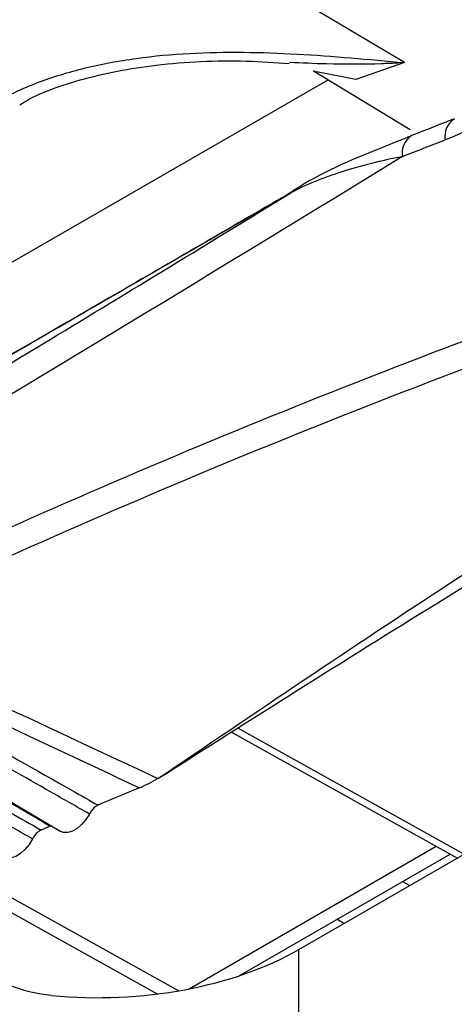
# Model space of a CAD drawing. Header units: millimetres. Extents: x 15440 to 16422, y 10215 to 11289.
# Tile 24 of 143: x 16196.69 to 16201.37, y 10365.13 to 10375.74. Entities that reach past the tile are written whole.
import ezdxf

# ---------------------------------------------------------------- set-up
doc = ezdxf.new("R2010")
doc.units = ezdxf.units.MM

msp = doc.modelspace()

# ---------------------------------------------------------------- linework, layer by layer
at = {"color": 7, "linetype": 'Continuous', "lineweight": 25}
for p, q in [((16200.836, 10375.278), (16197.97, 10376.99)), ((16199.859, 10375.189), (16200.9, 10374.558)), ((16194.739, 10372.049), (16200.015, 10375.094)), ((16199.633, 10373.889), (16199.612, 10373.875)), ((16199.701, 10365.724), (16208.447, 10370.773)), ((16194.116, 10368.784), (16197.138, 10366.996)), ((16198.976, 10368.063), (16201.407, 10366.708)), ((16199.045, 10368.107), (16201.479, 10366.75)), ((16197.036, 10367.057), (16197.019, 10367.052)), ((16198.517, 10365.298), (16201.179, 10366.835)), ((16199.049, 10365.437), (16201.328, 10366.752)), ((16196.154, 10366.534), (16198.406, 10365.278)), ((16196.032, 10366.437), (16198.174, 10365.244)), ((16200.816, 10366.457), (16200.894, 10366.412)), ((16200.186, 10366.004), (16200.109, 10366.049)), ((16199.701, 10362.901), (16199.701, 10365.724))]:
    msp.add_line(p, q, dxfattribs=at)
at = {"color": 7, "linetype": 'Continuous', "lineweight": 25, "flags": 128}
for points in [[(16200.836, 10375.278), (16200.313, 10375.096), (16199.871, 10375.182), (16199.859, 10375.189)], [(16197.444, 10367.183), (16197.406, 10367.123), (16197.361, 10367.069), (16197.312, 10367.027), (16197.261, 10366.998), (16197.212, 10366.983), (16197.167, 10366.985), (16197.138, 10366.996)], [(16196.832, 10366.914), (16196.795, 10366.853), (16196.75, 10366.799), (16196.701, 10366.756), (16196.651, 10366.725), (16196.601, 10366.71), (16196.556, 10366.71), (16196.524, 10366.723)]]:
    msp.add_lwpolyline(points, dxfattribs=at)
at = {"color": 7, "linetype": 'Continuous', "lineweight": 25}
for centre, radius, start, end in [((16201.495, 10374.486), 0.222, 122.3384, 190.3012), ((16201.037, 10374.305), 0.225, 123.7552, 189.9101), ((16212.444, 10332.355), 37.972, 112.3925, 113.1156), ((16213.016, 10331.035), 39.41, 113.9486, 114.0983)]:
    msp.add_arc(centre, radius, start, end, dxfattribs=at)
for centre, major_axis, ratio, start_param, end_param in [((16243.449, 10338.831), (76.247, 1.126), 0.567192, 2.148484, 2.155769), ((16243.449, 10334.467), (76.247, -1.17), 0.587249, 2.138607, 2.273723), ((16243.447, 10334.305), (76.047, -1.17), 0.587275, 2.138632, 2.273747), ((18278.215, 9118.736), (2106.761, -1258.308), 0.01511, 2.990903, 3.001309), ((18278.24, 9120.355), (2106.744, -1256.692), 0.014529, 2.991299, 3.001758), ((16197.58, 10366.906), (3, 0.045), 0.567125, 4.521612, 5.489361)]:
    msp.add_ellipse(centre, major_axis=major_axis, ratio=ratio, start_param=start_param, end_param=end_param, dxfattribs=at)
for points, knots in [([(16282.525, 10393.977), (16282.119, 10393.737), (16281.308, 10393.257), (16280.095, 10392.539), (16278.886, 10391.825), (16277.681, 10391.113), (16276.482, 10390.404), (16275.286, 10389.699), (16274.096, 10388.996), (16272.909, 10388.297), (16271.728, 10387.601), (16270.55, 10386.907), (16269.378, 10386.217), (16268.21, 10385.529), (16267.046, 10384.845), (16265.887, 10384.164), (16264.732, 10383.486), (16263.582, 10382.81), (16262.436, 10382.138), (16261.295, 10381.469), (16260.159, 10380.803), (16257.357, 10379.162), (16252.943, 10376.582), (16247.014, 10373.128), (16241.231, 10369.77), (16235.612, 10366.52), (16230.159, 10363.379), (16224.876, 10360.348), (16219.748, 10357.419), (16215.88, 10355.22), (16213.169, 10353.685), (16211.547, 10352.767), (16209.944, 10351.862), (16208.359, 10350.969), (16206.793, 10350.089), (16205.247, 10349.22), (16203.718, 10348.364), (16202.209, 10347.52), (16200.719, 10346.689), (16199.246, 10345.869), (16198.282, 10345.334), (16197.799, 10345.066)], [0, 0, 0, 0, 0.0122425, 0.0244664, 0.0366722, 0.0488605, 0.0610319, 0.073187, 0.0853265, 0.0974509, 0.1095608, 0.1216569, 0.1337397, 0.1458099, 0.1578681, 0.1699149, 0.1819509, 0.1939768, 0.2059932, 0.2180006, 0.2299997, 0.2419912, 0.3070125, 0.3717963, 0.4364455, 0.5010636, 0.5651346, 0.6292379, 0.6934744, 0.7579444, 0.7797585, 0.8015997, 0.8234716, 0.8453781, 0.8673228, 0.8893094, 0.9113417, 0.9334232, 0.9555577, 0.9777488, 1, 1, 1, 1]), ([(16195.793, 10343.812), (16201.238, 10346.831), (16207.155, 10350.151), (16215.188, 10354.707), (16216.827, 10355.638), (16220.17, 10357.543), (16221.876, 10358.517), (16227.084, 10361.499), (16230.66, 10363.555), (16241.707, 10369.932), (16249.4, 10374.406), (16261.403, 10381.433), (16265.482, 10383.828), (16270.677, 10386.887), (16271.721, 10387.502), (16273.814, 10388.737), (16274.863, 10389.356), (16278.016, 10391.218), (16280.127, 10392.466), (16282.248, 10393.722)], [0, 0, 0, 0, 0.25, 0.25, 0.3125, 0.3125, 0.375, 0.375, 0.5, 0.5, 0.75, 0.75, 0.875, 0.875, 0.90625, 0.90625, 0.9375, 0.9375, 1, 1, 1, 1]), ([(16201.277, 10378.916), (16201.428, 10378.973), (16201.581, 10379.016), (16201.878, 10379.072), (16202.024, 10379.085), (16202.307, 10379.08), (16202.445, 10379.062), (16202.701, 10378.997), (16202.822, 10378.949), (16203.045, 10378.824), (16203.145, 10378.747), (16203.321, 10378.568), (16203.397, 10378.465), (16203.521, 10378.236), (16203.567, 10378.112), (16203.63, 10377.845), (16203.647, 10377.701), (16203.647, 10377.258), (16203.582, 10376.939), (16203.334, 10376.304), (16203.156, 10375.995), (16202.821, 10375.565), (16202.701, 10375.431), (16202.445, 10375.177), (16202.307, 10375.057), (16202.024, 10374.842), (16201.878, 10374.746), (16201.581, 10374.577), (16201.428, 10374.504), (16201.277, 10374.446)], [0, 0, 0, 0, 0.0625, 0.0625, 0.125, 0.125, 0.1875, 0.1875, 0.25, 0.25, 0.3125, 0.3125, 0.375, 0.375, 0.4375, 0.4375, 0.5, 0.5, 0.625, 0.625, 0.75, 0.75, 0.8125, 0.8125, 0.875, 0.875, 0.9375, 0.9375, 1, 1, 1, 1]), ([(16196.437, 10374.851), (16196.575, 10374.931), (16196.726, 10375.001), (16197.047, 10375.124), (16197.22, 10375.177), (16197.578, 10375.264), (16197.762, 10375.298), (16198.138, 10375.35), (16198.332, 10375.368), (16198.909, 10375.399), (16199.295, 10375.392), (16200.066, 10375.349), (16200.453, 10375.313), (16200.836, 10375.278)], [0, 0, 0, 0, 0.125, 0.125, 0.25, 0.25, 0.375, 0.375, 0.5, 0.5, 0.75, 0.75, 1, 1, 1, 1]), ([(16196.694, 10374.822), (16196.697, 10374.824), (16196.859, 10374.934), (16197.349, 10375.116), (16198.185, 10375.275), (16198.966, 10375.312), (16199.443, 10375.279), (16199.597, 10375.268)], [0, 0, 0, 0, 0.0051596, 0.2654211, 0.5435219, 0.8522891, 1, 1, 1, 1]), ([(16200.836, 10375.278), (16200.833, 10375.277), (16200.803, 10375.276), (16200.722, 10375.271), (16200.445, 10375.259), (16200.058, 10375.258), (16199.731, 10375.274), (16199.598, 10375.28)], [0, 0, 0, 0, 0.007181, 0.07158, 0.196488, 0.672902, 1, 1, 1, 1]), ([(16201.373, 10374.672), (16201.334, 10374.657), (16201.18, 10374.597), (16201.027, 10374.537), (16200.912, 10374.492)], [0, 0, 0, 0, 0.249999, 1, 1, 1, 1]), ([(16200.914, 10374.49), (16200.807, 10374.447), (16200.363, 10374.271), (16199.9, 10374.077), (16199.6, 10373.87), (16199.575, 10373.853)], [0, 0, 0, 0, 0.226242, 0.936442, 1, 1, 1, 1]), ([(16200.815, 10374.266), (16198.819, 10373.042), (16196.871, 10371.861), (16193.084, 10369.6), (16191.263, 10368.53), (16189.517, 10367.522)], [0, 0, 0, 0, 0.5, 0.5, 1, 1, 1, 1]), ([(16200.815, 10374.266), (16200.586, 10374.222), (16200.369, 10374.167), (16199.964, 10374.038), (16199.776, 10373.963), (16199.612, 10373.875)], [0, 0, 0, 0, 0.5, 0.5, 1, 1, 1, 1]), ([(16199.633, 10373.889), (16199.012, 10373.529), (16195.98, 10371.77), (16192.941, 10370.015), (16190.523, 10368.619)], [0, 0, 0, 0, 0.204671, 1, 1, 1, 1]), ([(16189.682, 10367.952), (16190.067, 10368.174), (16190.458, 10368.401), (16191.245, 10368.859), (16191.643, 10369.092), (16192.845, 10369.798), (16193.662, 10370.281), (16195.323, 10371.272), (16196.168, 10371.78), (16197.876, 10372.813), (16198.739, 10373.34), (16199.612, 10373.875)], [0, 0, 0, 0, 0.125, 0.125, 0.25, 0.25, 0.5, 0.5, 0.75, 0.75, 1, 1, 1, 1]), ([(16199.612, 10373.875), (16198.726, 10373.36), (16197.839, 10372.846), (16196.951, 10372.332), (16196.064, 10371.818), (16195.177, 10371.304), (16194.289, 10370.791), (16193.028, 10370.061), (16191.766, 10369.332), (16190.504, 10368.604)], [0, 0, 0, 0, 0.00377108, 0.00377108, 0.00377108, 0.00754216, 0.00754216, 0.00754216, 0.01289754, 0.01289754, 0.01289754, 0.01289754]), ([(16198.183, 10367.564), (16199.185, 10368.201), (16201.399, 10369.607), (16203.65, 10370.945), (16204.882, 10371.678)], [0, 0, 0, 0, 0.452549, 1, 1, 1, 1]), ([(16194.488, 10369.006), (16194.633, 10368.923), (16194.779, 10368.841), (16194.925, 10368.758), (16195.703, 10368.318), (16196.48, 10367.877), (16197.257, 10367.437), (16197.35, 10367.384), (16197.444, 10367.331), (16197.537, 10367.278)], [0.000203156, 0.000203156, 0.000203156, 0.000203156, 0.000815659, 0.000815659, 0.000815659, 0.004078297, 0.004078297, 0.004078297, 0.004470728, 0.004470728, 0.004470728, 0.004470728]), ([(16197.444, 10367.183), (16197.304, 10367.263), (16197.165, 10367.343), (16197.025, 10367.422), (16196.467, 10367.74), (16195.909, 10368.059), (16195.351, 10368.377), (16195.027, 10368.561), (16194.704, 10368.746), (16194.38, 10368.931)], [0, 0, 0, 0, 0.000586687, 0.000586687, 0.000586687, 0.002933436, 0.002933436, 0.002933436, 0.004294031, 0.004294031, 0.004294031, 0.004294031]), ([(16197.019, 10367.052), (16196.81, 10367.175), (16196.602, 10367.297), (16196.394, 10367.42), (16195.594, 10367.89), (16194.795, 10368.36), (16193.997, 10368.83)], [0, 0, 0, 0, 0.000893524, 0.000893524, 0.000893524, 0.004320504, 0.004320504, 0.004320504, 0.004320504]), ([(16196.832, 10366.914), (16196.692, 10366.994), (16196.553, 10367.073), (16196.413, 10367.153), (16195.855, 10367.471), (16195.297, 10367.789), (16194.739, 10368.107), (16194.399, 10368.301), (16194.06, 10368.494), (16193.72, 10368.688)], [0, 0, 0, 0, 0.000586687, 0.000586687, 0.000586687, 0.002933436, 0.002933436, 0.002933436, 0.00436074, 0.00436074, 0.00436074, 0.00436074]), ([(16193.825, 10368.766), (16193.971, 10368.684), (16194.116, 10368.601), (16194.262, 10368.518), (16195.038, 10368.079), (16195.814, 10367.639), (16196.59, 10367.2), (16196.702, 10367.137), (16196.813, 10367.073), (16196.925, 10367.01)], [0.000202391, 0.000202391, 0.000202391, 0.000202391, 0.000814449, 0.000814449, 0.000814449, 0.004072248, 0.004072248, 0.004072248, 0.004540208, 0.004540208, 0.004540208, 0.004540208]), ([(16217.27, 10368.163), (16217.089, 10367.31), (16216.732, 10365.633), (16215.805, 10363.101), (16214.644, 10360.666), (16213.234, 10358.364), (16211.632, 10356.257), (16209.874, 10354.412), (16208.016, 10352.871), (16206.107, 10351.692), (16204.203, 10350.891), (16202.36, 10350.509), (16200.624, 10350.537), (16199.052, 10350.994), (16197.678, 10351.848), (16196.559, 10353.097), (16195.697, 10354.644), (16195.381, 10355.913), (16195.226, 10356.533)], [0, 0, 0, 0, 0.0647399, 0.1273032, 0.1898663, 0.2524268, 0.3149871, 0.3775212, 0.4400553, 0.5025564, 0.5650574, 0.6275365, 0.6900155, 0.7525201, 0.8150248, 0.8775672, 0.9401099, 1, 1, 1, 1]), ([(16197.537, 10367.278), (16197.525, 10367.273), (16197.513, 10367.265), (16197.502, 10367.256), (16197.49, 10367.246), (16197.479, 10367.234), (16197.469, 10367.222), (16197.459, 10367.21), (16197.451, 10367.197), (16197.444, 10367.183)], [0, 0, 0, 0, 0.0000503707, 0.0000503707, 0.0000503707, 0.0001007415, 0.0001007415, 0.0001007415, 0.0001461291, 0.0001461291, 0.0001461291, 0.0001461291]), ([(16196.925, 10367.01), (16196.913, 10367.005), (16196.901, 10366.997), (16196.889, 10366.987), (16196.878, 10366.978), (16196.866, 10366.966), (16196.856, 10366.953), (16196.847, 10366.941), (16196.839, 10366.928), (16196.832, 10366.914)], [0, 0, 0, 0, 0.0000503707, 0.0000503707, 0.0000503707, 0.0001007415, 0.0001007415, 0.0001007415, 0.0001461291, 0.0001461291, 0.0001461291, 0.0001461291]), ([(16201.322, 10358.955), (16201.173, 10359.039), (16201.024, 10359.124), (16200.875, 10359.209), (16200.096, 10359.65), (16199.318, 10360.092), (16198.539, 10360.534), (16195.251, 10362.401), (16191.962, 10364.269), (16188.673, 10366.138)], [0.00019128, 0.00019128, 0.00019128, 0.00019128, 0.00081819, 0.00081819, 0.00081819, 0.00409093, 0.00409093, 0.00409093, 0.01791521, 0.01791521, 0.01791521, 0.01791521]), ([(16197.036, 10365.227), (16196.885, 10365.241), (16196.738, 10365.279), (16196.454, 10365.383), (16196.319, 10365.449), (16195.934, 10365.675), (16195.7, 10365.864), (16195.496, 10366.069)], [0, 0, 0, 0, 0.25, 0.25, 0.5, 0.5, 1, 1, 1, 1]), ([(16200.932, 10358.445), (16200.783, 10358.53), (16200.634, 10358.615), (16200.484, 10358.699), (16199.701, 10359.144), (16198.917, 10359.589), (16198.133, 10360.034), (16194.78, 10361.937), (16191.427, 10363.84), (16188.073, 10365.745)], [0.00019652, 0.00019652, 0.00019652, 0.00019652, 0.00082374, 0.00082374, 0.00082374, 0.00411871, 0.00411871, 0.00411871, 0.01821298, 0.01821298, 0.01821298, 0.01821298]), ([(16200.555, 10357.917), (16200.406, 10358.002), (16200.256, 10358.087), (16200.107, 10358.171), (16199.317, 10358.619), (16198.528, 10359.067), (16197.739, 10359.515), (16194.32, 10361.454), (16190.901, 10363.394), (16187.482, 10365.336)], [0.00020089, 0.00020089, 0.00020089, 0.00020089, 0.0008296, 0.0008296, 0.0008296, 0.004148, 0.004148, 0.004148, 0.01851831, 0.01851831, 0.01851831, 0.01851831])]:
    msp.add_open_spline(points, degree=3, knots=knots, dxfattribs=at)
for points in [[(16198.183, 10367.564), (16200.271, 10368.981), (16202.358, 10370.397), (16204.626, 10371.706)], [(16198.183, 10367.564), (16198.114, 10367.525), (16198.047, 10367.491), (16197.979, 10367.463)]]:
    msp.add_open_spline(points, degree=3, dxfattribs=at)

doc.saveas('drawing.dxf')
